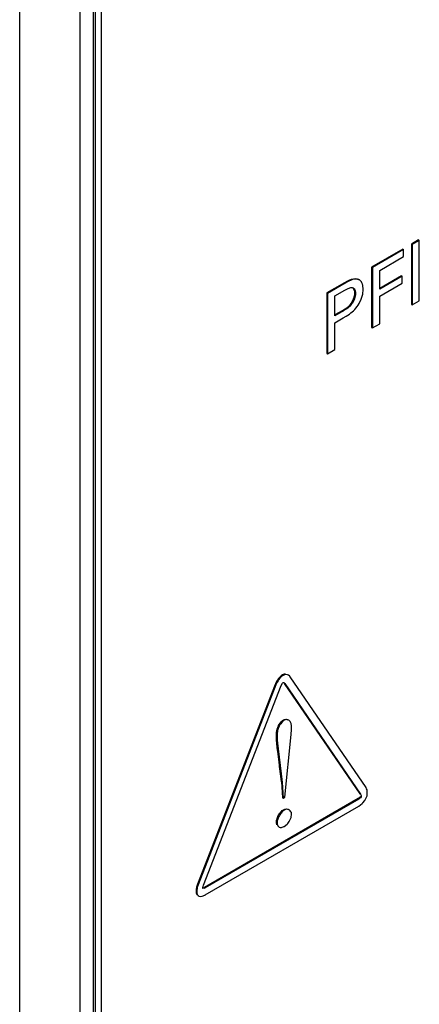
# Model space of a CAD drawing. Header units: inches. Extents: x 0 to 34, y 0 to 22.
# Tile 78 of 139: x 23.644 to 23.929, y 14.731 to 15.432. Entities that reach past the tile are written whole.
import ezdxf

# ---------------------------------------------------------------- set-up
doc = ezdxf.new("R2010")
doc.units = ezdxf.units.IN
doc.header["$LTSCALE"] = 1.87
doc.header["$MEASUREMENT"] = 0
doc.layers.get('0').update_dxf_attribs({"linetype": 'CONTINUOUS'})
doc.layers.add('02___PRT_ALL_AXES', color=7, linetype='CONTINUOUS')

msp = doc.modelspace()

# ---------------------------------------------------------------- linework, layer by layer
at = {"color": 7, "linetype": 'CONTINUOUS'}
for p, q in [((23.64447, 16.54389), (23.64447, 13.87637)), ((23.68727, 16.54368), (23.68727, 13.87616)), ((23.69701, 13.89415), (23.69701, 16.53694)), ((23.69845, 13.89616), (23.69845, 16.53895)), ((23.92858, 15.27506), (23.92343, 15.27209)), ((23.92908, 15.27477), (23.92393, 15.2718)), ((23.92858, 15.27506), (23.92908, 15.27477)), ((23.92908, 15.2318), (23.92908, 15.27477)), ((23.91728, 15.26854), (23.89512, 15.25574)), ((23.91778, 15.26825), (23.89562, 15.25545)), ((23.91728, 15.26854), (23.91778, 15.26825)), ((23.91778, 15.26319), (23.91778, 15.26825)), ((23.92343, 15.27209), (23.92343, 15.22911)), ((23.92343, 15.27209), (23.92393, 15.2718)), ((23.92393, 15.2718), (23.92393, 15.22882)), ((23.90088, 15.25343), (23.91778, 15.26319)), ((23.89512, 15.25574), (23.89512, 15.21276)), ((23.89512, 15.25574), (23.89562, 15.25545)), ((23.89562, 15.25545), (23.89562, 15.21247)), ((23.90088, 15.24003), (23.90088, 15.25343)), ((23.8862, 15.24678), (23.8857, 15.24707)), ((23.88638, 15.24667), (23.8862, 15.24678)), ((23.9163, 15.24951), (23.90088, 15.24061)), ((23.91681, 15.24923), (23.90088, 15.24003)), ((23.9163, 15.24951), (23.91681, 15.24923)), ((23.91681, 15.24423), (23.91681, 15.24923)), ((23.87573, 15.24455), (23.86325, 15.23734)), ((23.87623, 15.24426), (23.86375, 15.23705)), ((23.86891, 15.2352), (23.87613, 15.23937)), ((23.87573, 15.24455), (23.87623, 15.24426)), ((23.87613, 15.23937), (23.87838, 15.24062)), ((23.87838, 15.24062), (23.88036, 15.24127)), ((23.88036, 15.24127), (23.88136, 15.24119)), ((23.88136, 15.24119), (23.88185, 15.24098)), ((23.88875, 15.23657), (23.88912, 15.23991)), ((23.88912, 15.23991), (23.88876, 15.24294)), ((23.90088, 15.23503), (23.91681, 15.24423)), ((23.86325, 15.23734), (23.86325, 15.19437)), ((23.86325, 15.23734), (23.86375, 15.23705)), ((23.86375, 15.23705), (23.86375, 15.19408)), ((23.86891, 15.22116), (23.86891, 15.2352)), ((23.88315, 15.23728), (23.88366, 15.23699)), ((23.88618, 15.22982), (23.88769, 15.23299)), ((23.88769, 15.23299), (23.88875, 15.23657)), ((23.90088, 15.21551), (23.90088, 15.23503)), ((23.87454, 15.22499), (23.86891, 15.22174)), ((23.87454, 15.22499), (23.87504, 15.2247)), ((23.92343, 15.22911), (23.92393, 15.22882)), ((23.92393, 15.22882), (23.92908, 15.2318)), ((23.87504, 15.2247), (23.86891, 15.22116)), ((23.86891, 15.21616), (23.87494, 15.21964)), ((23.87494, 15.21964), (23.87707, 15.2209)), ((23.87707, 15.2209), (23.87931, 15.22239)), ((23.86891, 15.19705), (23.86891, 15.21616)), ((23.89512, 15.21276), (23.89562, 15.21247)), ((23.89562, 15.21247), (23.90088, 15.21551)), ((23.86375, 15.19408), (23.86891, 15.19705)), ((23.86325, 15.19437), (23.86375, 15.19408)), ((23.82648, 14.95884), (23.7711, 14.81674)), ((23.82648, 14.95884), (23.82698, 14.95855)), ((23.83078, 14.95817), (23.83155, 14.95978)), ((23.83154, 14.96564), (23.83204, 14.96535)), ((23.83155, 14.95978), (23.83202, 14.96024)), ((23.83202, 14.96024), (23.83268, 14.96026)), ((23.83268, 14.96026), (23.83327, 14.95959)), ((23.83277, 14.95988), (23.83327, 14.95959)), ((23.83293, 14.95965), (23.8868, 14.88105)), ((23.83327, 14.95959), (23.8873, 14.88076)), ((23.83592, 14.96546), (23.83542, 14.96575)), ((23.83676, 14.96479), (23.83592, 14.96546)), ((23.89114, 14.8855), (23.83713, 14.96434)), ((23.82698, 14.95855), (23.7716, 14.81645)), ((23.7754, 14.8161), (23.83078, 14.95817)), ((23.83227, 14.93368), (23.83277, 14.93339)), ((23.83605, 14.93349), (23.83555, 14.93378)), ((23.83772, 14.92338), (23.83805, 14.92689)), ((23.83805, 14.92689), (23.83801, 14.92993)), ((23.82732, 14.92156), (23.82782, 14.92127)), ((23.83342, 14.87866), (23.83772, 14.92338)), ((23.83083, 14.88966), (23.8317, 14.87824)), ((23.83083, 14.88966), (23.83133, 14.88937)), ((23.83133, 14.88937), (23.8322, 14.87795)), ((23.89205, 14.88098), (23.89196, 14.8834)), ((23.88552, 14.87771), (23.77615, 14.81456)), ((23.88602, 14.87742), (23.77665, 14.81427)), ((23.8317, 14.87824), (23.8322, 14.87795)), ((23.8322, 14.87795), (23.83342, 14.87866)), ((23.88552, 14.87771), (23.88602, 14.87742)), ((23.8868, 14.88105), (23.8873, 14.88076)), ((23.88717, 14.87928), (23.88767, 14.879)), ((23.88896, 14.87475), (23.89025, 14.87635)), ((23.89084, 14.87729), (23.89149, 14.87863)), ((23.77665, 14.80918), (23.88602, 14.87233)), ((23.83237, 14.86984), (23.83287, 14.86955)), ((23.83645, 14.86964), (23.83595, 14.86993)), ((23.88602, 14.87233), (23.88834, 14.87412)), ((23.82732, 14.86097), (23.82782, 14.86068)), ((23.83771, 14.86423), (23.8381, 14.86661)), ((23.82876, 14.85777), (23.82926, 14.85748)), ((23.83083, 14.85723), (23.83252, 14.8578)), ((23.83287, 14.85798), (23.83497, 14.85962)), ((23.7711, 14.81674), (23.7716, 14.81645)), ((23.77452, 14.81422), (23.77502, 14.81393)), ((23.77615, 14.81456), (23.77492, 14.81406)), ((23.77509, 14.81523), (23.7754, 14.8161)), ((23.77615, 14.81456), (23.77665, 14.81427)), ((23.7707, 14.80947), (23.7712, 14.80918)), ((23.7712, 14.80918), (23.77188, 14.80855)), ((23.77138, 14.80884), (23.77188, 14.80855)), ((23.77432, 14.80829), (23.7763, 14.80899))]:
    msp.add_line(p, q, dxfattribs=at)
at = {"color": 40, "linetype": 'CONTINUOUS'}
for p, q in [((23.87454, 15.22499), (23.87792, 15.22712)), ((23.83368, 14.96623), (23.83251, 14.96606)), ((23.82729, 14.96061), (23.82648, 14.95884)), ((23.82856, 14.96268), (23.82729, 14.96061)), ((23.77615, 14.81456), (23.77499, 14.81407))]:
    msp.add_line(p, q, dxfattribs=at)
for centre, radius, start, end in [((23.83397, 14.96149), 0.00481, 114.58489, 120.04551), ((23.83378, 14.96191), 0.00434, 107.00206, 114.60983), ((23.83215, 14.86096), 0.00482, 176.17956, 179.93926)]:
    msp.add_arc(centre, radius, start, end, dxfattribs=at)
at = {"color": 7, "linetype": 'CONTINUOUS'}
for centre, radius, start, end in [((23.84154, 14.95302), 0.01615, 154.15366, 158.86548), ((23.84355, 14.95206), 0.01837, 148.03712, 154.20985), ((23.84278, 14.95256), 0.01745, 144.06653, 148.08938), ((23.83402, 14.96222), 0.00376, 34.39005, 43.25083), ((23.87976, 14.88363), 0.01276, 325.24937, 330.21872), ((23.88304, 14.88191), 0.00906, 338.81159, 354.11966), ((23.87779, 14.88506), 0.0152, 313.98128, 317.27672), ((23.82901, 14.86466), 0.00771, 297.07011, 300.02275), ((23.78571, 14.81106), 0.01568, 158.73632, 164.4342), ((23.7862, 14.81077), 0.01566, 158.73582, 163.90577), ((23.77241, 14.81652), 0.00848, 297.36634, 300.00482)]:
    msp.add_arc(centre, radius, start, end, dxfattribs=at)
at = {"color": 40, "linetype": 'CONTINUOUS'}
for points, knots in [([(23.87573, 15.24455), (23.87678, 15.24515), (23.88031, 15.24723), (23.88417, 15.24811), (23.88588, 15.24696)], [0, 0, 0, 0, 0.293151, 1, 1, 1, 1]), ([(23.87792, 15.22712), (23.8787, 15.22771), (23.88145, 15.23023), (23.88315, 15.23488), (23.88315, 15.23728)], [0, 0, 0, 0, 0.272825, 1, 1, 1, 1]), ([(23.82732, 14.92156), (23.82732, 14.92368), (23.82739, 14.92787), (23.8307, 14.93277), (23.83227, 14.93368)], [0, 0, 0, 0, 0.538457, 1, 1, 1, 1]), ([(23.83083, 14.88966), (23.83064, 14.89218), (23.82976, 14.89935), (23.82854, 14.90992), (23.82732, 14.91792), (23.82732, 14.92156)], [0, 0, 0, 0, 0.231382, 0.679868, 1, 1, 1, 1])]:
    msp.add_open_spline(points, degree=3, knots=knots, dxfattribs=at)
at = {"color": 7, "linetype": 'CONTINUOUS'}
for points, knots in [([(23.87573, 15.24455), (23.87742, 15.24553), (23.88035, 15.24729), (23.88434, 15.24785), (23.8857, 15.24707)], [0, 0, 0, 0, 0.555362, 1, 1, 1, 1]), ([(23.8862, 15.24678), (23.88484, 15.24756), (23.88085, 15.247), (23.87792, 15.24524), (23.87623, 15.24426)], [0, 0, 0, 0, 0.444638, 1, 1, 1, 1]), ([(23.88315, 15.23728), (23.88315, 15.23767), (23.88304, 15.23904), (23.88243, 15.24046), (23.88165, 15.24107)], [0, 0, 0, 0, 0.282465, 1, 1, 1, 1]), ([(23.88185, 15.24098), (23.88213, 15.24082), (23.88328, 15.2398), (23.88366, 15.23816), (23.88366, 15.23699)], [0, 0, 0, 0, 0.220809, 1, 1, 1, 1]), ([(23.88876, 15.24294), (23.8887, 15.24316), (23.88847, 15.24396), (23.88812, 15.24474), (23.88779, 15.24525)], [0, 0, 0, 0, 0.26409, 1, 1, 1, 1]), ([(23.88366, 15.23699), (23.88366, 15.23568), (23.88298, 15.23294), (23.88116, 15.22925), (23.87825, 15.2265), (23.87607, 15.2253), (23.87504, 15.2247)], [0, 0, 0, 0, 0.25094, 0.526549, 0.773421, 1, 1, 1, 1]), ([(23.87952, 15.22854), (23.87989, 15.22893), (23.88128, 15.23067), (23.88222, 15.23274), (23.88269, 15.23436)], [0, 0, 0, 0, 0.239616, 1, 1, 1, 1]), ([(23.88269, 15.23436), (23.88276, 15.23461), (23.88301, 15.23557), (23.88315, 15.23656), (23.88315, 15.23728)], [0, 0, 0, 0, 0.268514, 1, 1, 1, 1]), ([(23.87454, 15.22499), (23.87496, 15.22524), (23.87674, 15.22624), (23.87846, 15.22741), (23.87952, 15.22854)], [0, 0, 0, 0, 0.238505, 1, 1, 1, 1]), ([(23.87931, 15.22239), (23.88064, 15.22334), (23.88327, 15.22553), (23.8853, 15.2283), (23.88618, 15.22982)], [0, 0, 0, 0, 0.482492, 1, 1, 1, 1]), ([(23.83338, 14.96623), (23.83323, 14.96622), (23.83259, 14.96613), (23.83198, 14.96589), (23.83155, 14.96564)], [0, 0, 0, 0, 0.233776, 1, 1, 1, 1]), ([(23.83592, 14.96546), (23.83538, 14.96577), (23.83401, 14.96614), (23.83267, 14.96571), (23.83205, 14.96535)], [0, 0, 0, 0, 0.465757, 1, 1, 1, 1]), ([(23.83205, 14.96535), (23.83087, 14.96468), (23.82891, 14.96245), (23.82752, 14.95995), (23.82698, 14.95855)], [0, 0, 0, 0, 0.476183, 1, 1, 1, 1]), ([(23.83155, 14.96564), (23.83129, 14.96549), (23.83017, 14.96471), (23.82927, 14.96366), (23.82865, 14.9628)], [0, 0, 0, 0, 0.224199, 1, 1, 1, 1]), ([(23.82732, 14.92156), (23.82732, 14.92258), (23.82734, 14.92471), (23.82804, 14.92807), (23.82966, 14.93121), (23.83128, 14.93311), (23.83227, 14.93368)], [0, 0, 0, 0, 0.224152, 0.469701, 0.748282, 1, 1, 1, 1]), ([(23.83277, 14.93339), (23.83178, 14.93282), (23.83016, 14.93092), (23.82854, 14.92778), (23.82784, 14.92442), (23.82782, 14.92229), (23.82782, 14.92127)], [0, 0, 0, 0, 0.251718, 0.530299, 0.775848, 1, 1, 1, 1]), ([(23.83227, 14.93368), (23.8328, 14.93398), (23.83394, 14.93436), (23.8351, 14.93404), (23.83555, 14.93378)], [0, 0, 0, 0, 0.534162, 1, 1, 1, 1]), ([(23.83605, 14.93349), (23.8356, 14.93375), (23.83444, 14.93407), (23.8333, 14.93369), (23.83277, 14.93339)], [0, 0, 0, 0, 0.465838, 1, 1, 1, 1]), ([(23.83801, 14.92993), (23.83792, 14.93066), (23.83761, 14.93206), (23.83662, 14.93316), (23.83605, 14.93349)], [0, 0, 0, 0, 0.528504, 1, 1, 1, 1]), ([(23.83083, 14.88966), (23.83063, 14.89233), (23.82997, 14.89763), (23.82906, 14.90556), (23.82794, 14.9135), (23.82732, 14.91885), (23.82732, 14.92156)], [0, 0, 0, 0, 0.250419, 0.498771, 0.746092, 1, 1, 1, 1]), ([(23.82782, 14.92127), (23.82782, 14.91856), (23.82845, 14.91321), (23.82956, 14.90527), (23.83047, 14.89734), (23.83113, 14.89204), (23.83133, 14.88937)], [0, 0, 0, 0, 0.253908, 0.501229, 0.749581, 1, 1, 1, 1]), ([(23.89196, 14.8834), (23.89192, 14.8836), (23.89175, 14.88433), (23.89145, 14.88504), (23.89114, 14.8855)], [0, 0, 0, 0, 0.273137, 1, 1, 1, 1]), ([(23.88717, 14.87928), (23.88697, 14.87874), (23.88633, 14.87819), (23.88568, 14.8778), (23.88552, 14.87771)], [0, 0, 0, 0, 0.763865, 1, 1, 1, 1]), ([(23.88767, 14.879), (23.88747, 14.87845), (23.88683, 14.8779), (23.88618, 14.87751), (23.88602, 14.87742)], [0, 0, 0, 0, 0.763865, 1, 1, 1, 1]), ([(23.8873, 14.88076), (23.88747, 14.88052), (23.8878, 14.87999), (23.88779, 14.87931), (23.88767, 14.879)], [0, 0, 0, 0, 0.45794, 1, 1, 1, 1]), ([(23.82732, 14.86097), (23.82732, 14.86177), (23.82774, 14.8635), (23.82887, 14.86596), (23.83039, 14.86819), (23.83167, 14.86944), (23.83237, 14.86984)], [0, 0, 0, 0, 0.229261, 0.500515, 0.771374, 1, 1, 1, 1]), ([(23.83287, 14.86955), (23.83218, 14.86915), (23.83089, 14.8679), (23.82937, 14.86567), (23.82824, 14.86321), (23.82782, 14.86148), (23.82782, 14.86068)], [0, 0, 0, 0, 0.228626, 0.499485, 0.770739, 1, 1, 1, 1]), ([(23.83237, 14.86984), (23.83293, 14.87016), (23.83417, 14.87055), (23.83544, 14.87023), (23.83595, 14.86993)], [0, 0, 0, 0, 0.526424, 1, 1, 1, 1]), ([(23.83645, 14.86964), (23.83594, 14.86994), (23.83468, 14.87026), (23.83343, 14.86987), (23.83287, 14.86955)], [0, 0, 0, 0, 0.473576, 1, 1, 1, 1]), ([(23.8381, 14.86661), (23.8381, 14.86677), (23.83807, 14.86738), (23.8379, 14.86797), (23.83769, 14.86836)], [0, 0, 0, 0, 0.267213, 1, 1, 1, 1]), ([(23.82772, 14.85898), (23.82765, 14.85912), (23.82741, 14.85976), (23.82732, 14.86045), (23.82732, 14.86097)], [0, 0, 0, 0, 0.233642, 1, 1, 1, 1]), ([(23.83497, 14.85962), (23.83528, 14.85993), (23.83647, 14.86128), (23.83731, 14.86293), (23.83771, 14.86423)], [0, 0, 0, 0, 0.243777, 1, 1, 1, 1]), ([(23.82782, 14.86068), (23.82782, 14.86033), (23.82792, 14.85915), (23.82853, 14.8579), (23.82926, 14.85748)], [0, 0, 0, 0, 0.289782, 1, 1, 1, 1]), ([(23.77061, 14.81526), (23.77031, 14.81419), (23.76996, 14.81228), (23.77021, 14.81017), (23.7707, 14.80947)], [0, 0, 0, 0, 0.565404, 1, 1, 1, 1]), ([(23.77115, 14.81512), (23.77083, 14.81402), (23.77046, 14.81206), (23.77069, 14.80989), (23.7712, 14.80918)], [0, 0, 0, 0, 0.565503, 1, 1, 1, 1]), ([(23.77502, 14.81393), (23.77497, 14.814), (23.77485, 14.81444), (23.77499, 14.81489), (23.77509, 14.81523)], [0, 0, 0, 0, 0.195218, 1, 1, 1, 1]), ([(23.77665, 14.81427), (23.7765, 14.81419), (23.77605, 14.81393), (23.77526, 14.81362), (23.77502, 14.81393)], [0, 0, 0, 0, 0.304227, 1, 1, 1, 1]), ([(23.77188, 14.80855), (23.77205, 14.80846), (23.77282, 14.80814), (23.7737, 14.80817), (23.77432, 14.80829)], [0, 0, 0, 0, 0.230575, 1, 1, 1, 1])]:
    msp.add_open_spline(points, degree=3, knots=knots, dxfattribs=at)
for points in [[(23.88779, 15.24525), (23.88743, 15.24581), (23.88695, 15.24632), (23.88638, 15.24667)], [(23.83769, 14.86836), (23.83741, 14.86889), (23.83697, 14.86935), (23.83645, 14.86964)], [(23.82926, 14.85748), (23.82972, 14.85721), (23.8303, 14.85716), (23.83083, 14.85723)]]:
    msp.add_open_spline(points, degree=3, dxfattribs=at)
at = {"color": 40, "linetype": 'CONTINUOUS'}
for points in [[(23.88315, 15.23728), (23.88315, 15.23885), (23.88262, 15.24026), (23.88172, 15.24101)], [(23.83154, 14.96564), (23.8305, 14.96504), (23.82946, 14.96395), (23.82856, 14.96268)], [(23.88717, 14.87928), (23.88689, 14.87854), (23.8861, 14.87805), (23.88552, 14.87771)], [(23.82733, 14.86128), (23.82752, 14.86409), (23.83005, 14.8685), (23.83237, 14.86984)], [(23.7711, 14.81674), (23.77008, 14.81412), (23.76968, 14.81092), (23.7707, 14.80947)]]:
    msp.add_open_spline(points, degree=3, dxfattribs=at)
at = {"layer": '02___PRT_ALL_AXES', "color": 7, "linetype": 'CONTINUOUS'}
msp.add_line((23.70261, 16.5475), (23.70261, 13.90991), dxfattribs=at)

doc.saveas('drawing.dxf')
